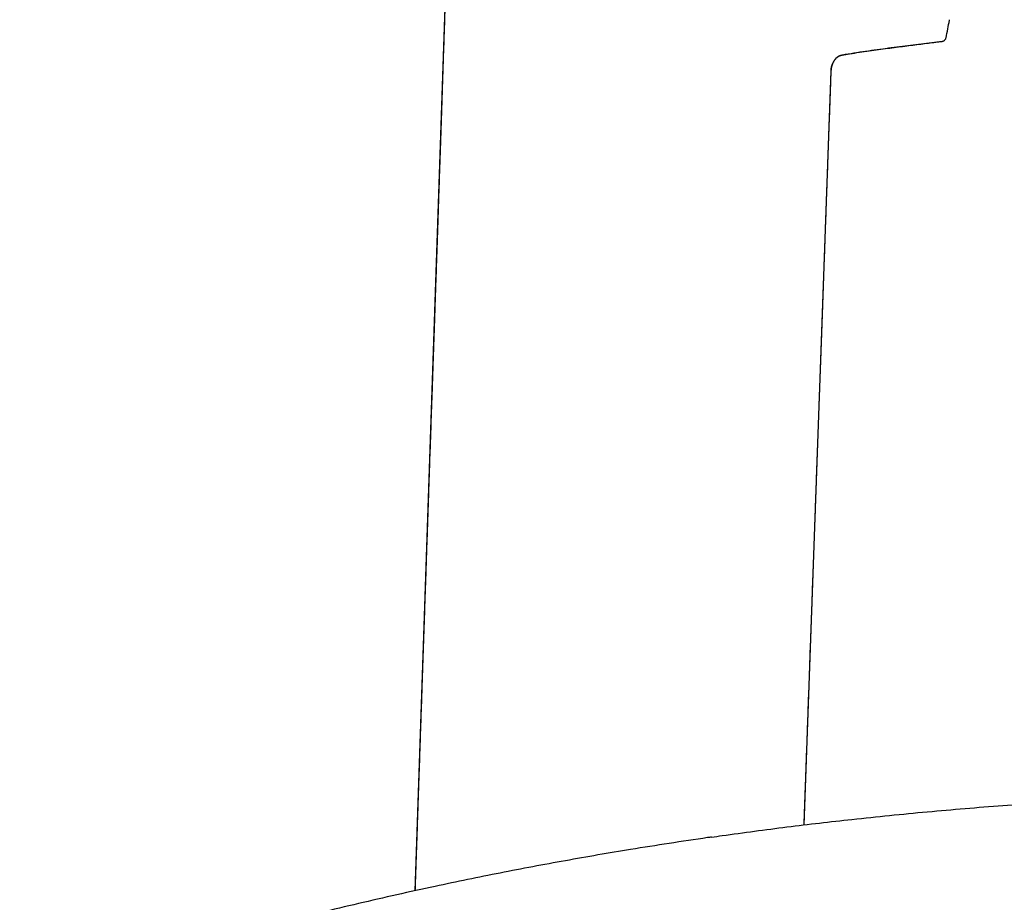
# Model space of a CAD drawing. Header units: millimetres. Extents: x 8 to 738, y 5 to 761.
# Tile 70 of 77: x 588 to 652, y 670 to 726. Entities that reach past the tile are written whole.
import ezdxf

# ---------------------------------------------------------------- set-up
doc = ezdxf.new("R2010")
doc.units = ezdxf.units.MM

msp = doc.modelspace()

# ---------------------------------------------------------------- linework, layer by layer
at = {"color": 7, "linetype": 'Continuous', "lineweight": 30}
for p, q in [((616.393, 749.517), (613.711, 670.362)), ((641.177, 724.076), (641.173, 724.079)), ((638.746, 674.601), (640.489, 723.033))]:
    msp.add_line(p, q, dxfattribs=at)
for centre, radius, start, end in [((540.003, 746.795), 110.01, 348.67093, 349.26973), ((647.893, 726.35), 0.2, 349.32727, 358.00006)]:
    msp.add_arc(centre, radius, start, end, dxfattribs=at)
for points, knots in [([(616.395, 749.515), (616.386, 749.254), (616.361, 748.49), (616.319, 747.23), (616.269, 745.745), (616.22, 744.283), (616.172, 742.847), (616.124, 741.435), (616.079, 740.084), (616.036, 738.795), (615.995, 737.565), (615.955, 736.356), (615.915, 735.167), (615.876, 734), (615.838, 732.852), (615.8, 731.725), (615.763, 730.619), (615.727, 729.534), (615.692, 728.469), (615.657, 727.425), (615.623, 726.42), (615.591, 725.454), (615.56, 724.527), (615.53, 723.617), (615.5, 722.726), (615.47, 721.836), (615.441, 720.948), (615.411, 720.063), (615.382, 719.199), (615.354, 718.355), (615.327, 717.532), (615.3, 716.745), (615.275, 715.992), (615.251, 715.272), (615.227, 714.571), (615.205, 713.889), (615.182, 713.224), (615.161, 712.579), (615.139, 711.951), (615.119, 711.342), (615.099, 710.751), (615.08, 710.182), (615.061, 709.634), (615.044, 709.107), (615.026, 708.598), (615.009, 708.079), (614.991, 707.553), (614.973, 707.021), (614.955, 706.514), (614.939, 706.032), (614.923, 705.574), (614.908, 705.141), (614.895, 704.759), (614.884, 704.425), (614.874, 704.134), (614.864, 703.85), (614.854, 703.568), (614.844, 703.283), (614.834, 702.995), (614.819, 702.556), (614.798, 701.962), (614.772, 701.207), (614.746, 700.436), (614.719, 699.649), (614.69, 698.812), (614.659, 697.925), (614.627, 696.987), (614.594, 696.028), (614.561, 695.048), (614.527, 694.047), (614.492, 693.026), (614.456, 691.984), (614.419, 690.897), (614.381, 689.766), (614.34, 688.588), (614.3, 687.387), (614.258, 686.162), (614.215, 684.914), (614.179, 683.847), (614.149, 682.967), (614.126, 682.279), (614.102, 681.582), (614.078, 680.873), (614.054, 680.152), (614.029, 679.419), (614.004, 678.674), (613.978, 677.913), (613.95, 677.099), (613.921, 676.231), (613.889, 675.307), (613.857, 674.362), (613.825, 673.396), (613.791, 672.409), (613.757, 671.401), (613.734, 670.718), (613.722, 670.37), (613.722, 670.365)], [0, 0, 0, 0, 0.0098852, 0.0289673, 0.0477396, 0.0662021, 0.0843547, 0.1021973, 0.1197299, 0.135529, 0.1510676, 0.1663456, 0.181363, 0.1961197, 0.2106158, 0.2248512, 0.2388259, 0.2525398, 0.2659931, 0.2791856, 0.2921173, 0.3040712, 0.3157933, 0.3272836, 0.3385421, 0.3495687, 0.3610102, 0.372191, 0.3831109, 0.39377, 0.4041684, 0.4143059, 0.4236253, 0.4327129, 0.4415686, 0.4501925, 0.4585845, 0.4667447, 0.4746731, 0.4823697, 0.4898345, 0.4970674, 0.5039456, 0.5106002, 0.5170312, 0.5232387, 0.5302646, 0.5369803, 0.5433858, 0.549481, 0.555266, 0.5607409, 0.5659056, 0.5697461, 0.5733951, 0.5769327, 0.5805012, 0.5841035, 0.5877394, 0.5914091, 0.6007307, 0.610263, 0.6200059, 0.6299595, 0.6401237, 0.6517165, 0.6635716, 0.6756891, 0.6880689, 0.7007111, 0.7136156, 0.7267825, 0.7402117, 0.754793, 0.7696715, 0.7848472, 0.80032, 0.8160899, 0.8321569, 0.8407601, 0.8494462, 0.8582199, 0.8671718, 0.876336, 0.8855431, 0.894955, 0.9045716, 0.914393, 0.9258021, 0.9374757, 0.9494136, 0.9616159, 0.9740826, 0.9868137, 0.9998092, 1, 1, 1, 1]), ([(648.089, 726.312), (648.089, 726.312), (648.089, 726.312), (648.089, 726.312), (648.089, 726.312)], [0, 0, 0, 0, 0.901331, 1, 1, 1, 1]), ([(641.177, 724.073), (641.338, 724.1), (641.713, 724.161), (642.295, 724.249), (642.917, 724.34), (643.518, 724.425), (644.1, 724.504), (644.663, 724.578), (645.207, 724.648), (645.732, 724.714), (646.24, 724.778), (646.729, 724.839), (647.185, 724.896), (647.478, 724.933), (647.614, 724.951)], [0, 0, 0, 0, 0.075477, 0.175331, 0.271963, 0.36544, 0.455829, 0.543195, 0.627601, 0.709111, 0.787788, 0.863693, 0.936889, 1, 1, 1, 1]), ([(647.613, 724.945), (647.394, 724.917), (646.949, 724.861), (646.274, 724.776), (645.583, 724.69), (644.877, 724.6), (644.159, 724.506), (643.432, 724.407), (642.694, 724.302), (641.943, 724.19), (641.438, 724.109), (641.183, 724.068)], [0, 0, 0, 0, 0.102307, 0.207126, 0.314429, 0.424182, 0.536358, 0.648861, 0.763649, 0.880702, 1, 1, 1, 1]), ([(647.609, 724.95), (647.629, 724.954), (647.666, 724.96), (647.712, 724.98), (647.746, 725), (647.773, 725.022), (647.801, 725.049), (647.831, 725.088), (647.857, 725.136), (647.865, 725.174), (647.869, 725.191)], [0, 0, 0, 0, 0.158324, 0.291433, 0.394684, 0.470842, 0.568345, 0.698562, 0.858229, 1, 1, 1, 1]), ([(640.478, 723.047), (640.478, 723.06), (640.478, 723.09), (640.48, 723.137), (640.484, 723.186), (640.49, 723.233), (640.497, 723.278), (640.506, 723.32), (640.516, 723.359), (640.526, 723.395), (640.538, 723.427), (640.55, 723.459), (640.563, 723.485), (640.576, 723.514), (640.591, 723.545), (640.606, 723.577), (640.621, 723.608), (640.637, 723.638), (640.652, 723.665), (640.668, 723.693), (640.687, 723.724), (640.71, 723.759), (640.737, 723.797), (640.771, 723.839), (640.812, 723.884), (640.862, 723.931), (640.917, 723.973), (640.974, 724.009), (641.034, 724.038), (641.101, 724.063), (641.15, 724.074), (641.176, 724.079)], [0, 0, 0, 0, 0.032998, 0.070863, 0.104645, 0.134852, 0.162276, 0.188044, 0.213562, 0.240326, 0.269674, 0.302653, 0.348027, 0.393303, 0.433319, 0.468442, 0.499197, 0.522039, 0.542974, 0.562772, 0.582328, 0.609569, 0.64073, 0.677114, 0.718561, 0.764904, 0.816026, 0.857516, 0.901811, 0.949156, 1, 1, 1, 1]), ([(640.488, 723.033), (640.49, 723.062), (640.492, 723.121), (640.501, 723.188), (640.508, 723.236), (640.513, 723.261), (640.518, 723.287), (640.524, 723.313), (640.53, 723.34), (640.537, 723.368), (640.546, 723.401), (640.558, 723.441), (640.575, 723.49), (640.597, 723.547), (640.626, 723.611), (640.659, 723.675), (640.697, 723.736), (640.734, 723.788), (640.771, 723.833), (640.807, 723.872), (640.843, 723.906), (640.889, 723.944), (640.949, 723.986), (641.025, 724.025), (641.103, 724.054), (641.156, 724.065), (641.183, 724.07)], [0, 0, 0, 0, 0.063281, 0.13197, 0.150827, 0.17003, 0.189573, 0.209448, 0.229646, 0.250159, 0.274297, 0.305527, 0.343798, 0.389004, 0.440963, 0.499412, 0.550974, 0.598432, 0.6419, 0.681506, 0.71738, 0.749632, 0.815642, 0.878954, 0.940211, 1, 1, 1, 1]), ([(638.741, 674.6), (638.752, 674.911), (638.783, 675.752), (638.821, 676.8), (638.855, 677.743), (638.877, 678.362), (638.899, 678.986), (638.922, 679.62), (638.945, 680.27), (638.969, 680.937), (638.994, 681.621), (639.02, 682.355), (639.049, 683.143), (639.079, 683.985), (639.11, 684.848), (639.142, 685.734), (639.174, 686.641), (639.208, 687.569), (639.241, 688.492), (639.274, 689.409), (639.307, 690.317), (639.34, 691.243), (639.374, 692.188), (639.409, 693.151), (639.445, 694.163), (639.483, 695.225), (639.523, 696.337), (639.564, 697.472), (639.606, 698.628), (639.648, 699.806), (639.691, 701.005), (639.734, 702.191), (639.776, 703.363), (639.817, 704.52), (639.86, 705.695), (639.903, 706.888), (639.946, 708.099), (639.99, 709.328), (640.035, 710.576), (640.081, 711.842), (640.127, 713.126), (640.174, 714.428), (640.221, 715.748), (640.272, 717.168), (640.327, 718.69), (640.385, 720.316), (640.438, 721.769), (640.47, 722.679), (640.483, 723.039)], [0, 0, 0, 0, 0.019247, 0.052088, 0.064899, 0.077659, 0.090433, 0.103515, 0.11694, 0.130707, 0.144816, 0.159268, 0.176203, 0.193586, 0.211415, 0.229692, 0.248417, 0.267588, 0.287207, 0.305583, 0.324336, 0.343464, 0.362968, 0.382847, 0.403103, 0.425628, 0.448601, 0.472021, 0.495888, 0.520202, 0.544964, 0.570173, 0.593673, 0.61755, 0.641802, 0.66643, 0.691434, 0.716814, 0.74257, 0.768701, 0.795208, 0.822091, 0.849349, 0.876984, 0.910035, 0.943609, 0.977704, 1, 1, 1, 1]), ([(640.483, 723.04), (640.482, 723.041), (640.481, 723.043), (640.479, 723.045), (640.477, 723.047)], [0, 0, 0, 0, 0.499868, 1, 1, 1, 1]), ([(640.483, 723.039), (640.482, 723.04), (640.481, 723.042), (640.478, 723.045), (640.477, 723.046)], [0, 0, 0, 0, 0.5000107, 1, 1, 1, 1]), ([(632.785, 673.814), (633.013, 673.847), (633.935, 673.981), (635.554, 674.2), (637.641, 674.47), (639.729, 674.723), (641.929, 674.972), (644.239, 675.214), (646.662, 675.447), (649.088, 675.659), (651.515, 675.85), (653.946, 676.02), (656.378, 676.17), (658.746, 676.296), (661.049, 676.399), (663.286, 676.484), (665.526, 676.552), (667.768, 676.603), (670.012, 676.637), (672.07, 676.649), (673.941, 676.644), (675.626, 676.627), (677.31, 676.595), (678.993, 676.547), (680.676, 676.483), (682.357, 676.4), (684.037, 676.298), (685.657, 676.18), (687.218, 676.047), (688.72, 675.901), (690.219, 675.737), (691.716, 675.554), (693.21, 675.351), (694.703, 675.132), (695.695, 674.969), (696.191, 674.888)], [0, 0, 0, 0, 0.01088, 0.043949, 0.07701, 0.110066, 0.14312, 0.181364, 0.219612, 0.257868, 0.296136, 0.334419, 0.372722, 0.411047, 0.446203, 0.481386, 0.5166, 0.551844, 0.587112, 0.622398, 0.64887, 0.675344, 0.701817, 0.728285, 0.754746, 0.781197, 0.807637, 0.834064, 0.857784, 0.881494, 0.905197, 0.928896, 0.952594, 0.976294, 1, 1, 1, 1]), ([(632.785, 673.815), (632.703, 673.803), (631.795, 673.677), (630.062, 673.413), (627.711, 673.042), (625.487, 672.669), (623.389, 672.3), (621.294, 671.914), (619.199, 671.51), (617.107, 671.089), (614.891, 670.625), (612.552, 670.113), (610.09, 669.549), (607.631, 668.96), (605.262, 668.368), (602.981, 667.775), (600.79, 667.185), (598.6, 666.575), (596.411, 665.945), (594.223, 665.293), (592.036, 664.621), (590.064, 663.997), (588.823, 663.59), (588.309, 663.421)], [0, 0, 0, 0, 0.005379, 0.060167, 0.114982, 0.161517, 0.208081, 0.254677, 0.301311, 0.347987, 0.394708, 0.449838, 0.505045, 0.560338, 0.615724, 0.665261, 0.714883, 0.764597, 0.814407, 0.86432, 0.914342, 0.964477, 1, 1, 1, 1])]:
    msp.add_open_spline(points, degree=3, knots=knots, dxfattribs=at)

doc.saveas('drawing.dxf')
